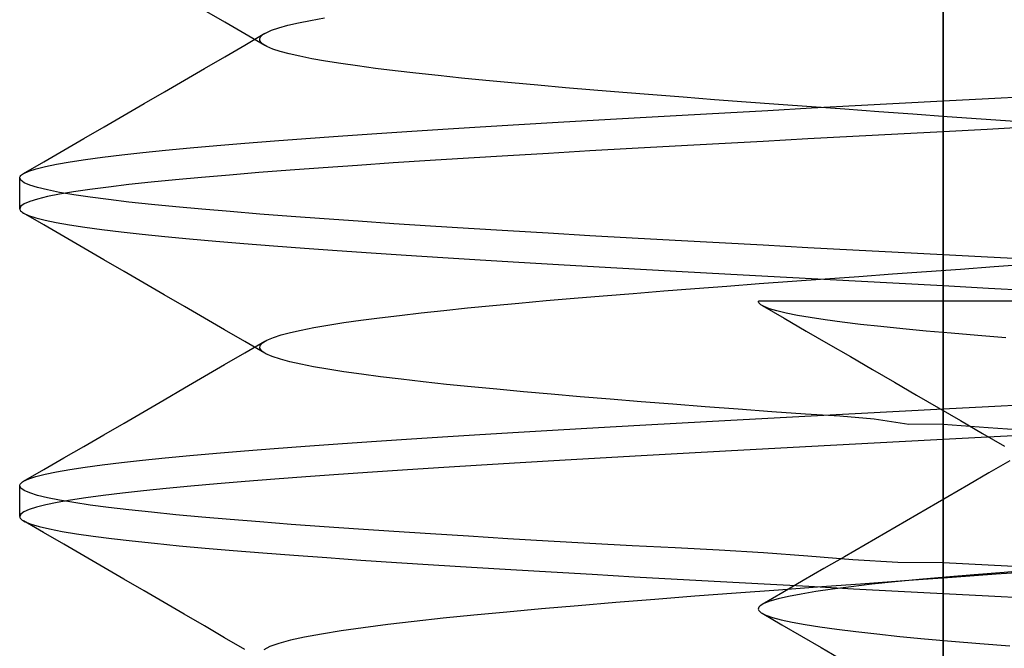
# Model space of a CAD drawing. Header units: millimetres. Extents: x 0 to 93, y -1.2 to 50.
# Tile 90 of 140: x 82.9 to 84.5, y 6.2 to 7.3. Entities that reach past the tile are written whole.
import ezdxf

# ---------------------------------------------------------------- set-up
doc = ezdxf.new("R2010")
doc.units = ezdxf.units.MM
doc.layers.add('MAIN-1', color=7, linetype='Continuous')
doc.layers.add('MAIN-2', color=7, linetype='Continuous')

msp = doc.modelspace()

# ---------------------------------------------------------------- linework, layer by layer
at = {"layer": 'MAIN-1'}
for p, q in [((84.4005, 8), (84.4005, 6.8)), ((84.115, 6.8), (84.1002, 6.8)), ((84.1005, 6.7985), (84.1002, 6.8)), ((84.1012, 6.797), (84.1005, 6.7985)), ((84.1025, 6.7956), (84.1012, 6.797)), ((84.1379, 6.8), (84.115, 6.8)), ((84.1687, 6.8), (84.1379, 6.8)), ((84.2068, 6.8), (84.1687, 6.8)), ((84.2515, 6.8), (84.2068, 6.8)), ((84.302, 6.8), (84.2515, 6.8)), ((84.358, 6.8), (84.302, 6.8)), ((84.4196, 6.8), (84.358, 6.8)), ((84.4882, 6.8), (84.4196, 6.8)), ((84.5652, 6.8), (84.4882, 6.8)), ((84.1043, 6.7941), (84.1025, 6.7956)), ((84.1066, 6.7927), (84.1043, 6.7941)), ((84.1065, 6.7927), (84.1423, 6.772)), ((84.1094, 6.7912), (84.1066, 6.7927)), ((84.1423, 6.772), (84.1781, 6.7512)), ((84.1781, 6.7512), (84.2138, 6.7305)), ((84.2138, 6.7305), (84.2496, 6.7097)), ((84.2496, 6.7097), (84.2854, 6.6889)), ((84.2854, 6.6889), (84.3212, 6.6681)), ((84.3212, 6.6681), (84.357, 6.6473)), ((84.357, 6.6473), (84.3928, 6.6265)), ((84.3928, 6.6265), (84.4285, 6.6058)), ((84.4005, 6.6221), (84.4005, 6.4779)), ((84.4285, 6.6058), (84.4643, 6.585)), ((84.4643, 6.585), (84.5001, 6.5642)), ((84.5084, 6.5406), (84.4748, 6.5211)), ((84.4748, 6.5211), (84.4413, 6.5016)), ((84.4413, 6.5016), (84.4078, 6.4821)), ((84.4078, 6.4821), (84.3743, 6.4626)), ((84.3743, 6.4626), (84.3407, 6.4431)), ((84.3407, 6.4431), (84.3071, 6.4236)), ((84.3071, 6.4236), (84.2736, 6.4042)), ((84.2736, 6.4042), (84.24, 6.3847)), ((84.24, 6.3847), (84.2066, 6.3653)), ((84.2066, 6.3653), (84.1731, 6.3459)), ((84.4047, 6.3516), (84.3616, 6.3477)), ((84.4507, 6.3555), (84.4047, 6.3516)), ((84.4993, 6.3593), (84.4507, 6.3555)), ((84.5506, 6.3632), (84.4993, 6.3593)), ((84.1731, 6.3459), (84.1397, 6.3265)), ((84.2509, 6.3359), (84.2205, 6.332)), ((84.2847, 6.3399), (84.2509, 6.3359)), ((84.3216, 6.3438), (84.2847, 6.3399)), ((84.3616, 6.3477), (84.3216, 6.3438)), ((84.1397, 6.3265), (84.1062, 6.3071)), ((84.1493, 6.3202), (84.1324, 6.3163)), ((84.1696, 6.3241), (84.1493, 6.3202)), ((84.1933, 6.328), (84.1696, 6.3241)), ((84.2205, 6.332), (84.1933, 6.328)), ((84.1003, 6.3011), (84.1001, 6.2993)), ((84.1012, 6.303), (84.1003, 6.3011)), ((84.1029, 6.3048), (84.1012, 6.303)), ((84.1092, 6.3086), (84.1029, 6.3048)), ((84.119, 6.3125), (84.1092, 6.3086)), ((84.1324, 6.3163), (84.119, 6.3125)), ((84.1001, 6.2993), (84.1008, 6.2974)), ((84.1008, 6.2974), (84.1024, 6.2956)), ((84.1024, 6.2956), (84.1047, 6.2937)), ((84.1063, 6.2928), (84.1382, 6.2743)), ((84.1382, 6.2743), (84.17, 6.2558)), ((84.17, 6.2558), (84.2024, 6.237)), ((84.2024, 6.237), (84.2298, 6.2211))]:
    msp.add_line(p, q, dxfattribs=at)
at = {"layer": 'MAIN-2'}
for p, q in [((84.4005, 9), (84.4005, 2.1245)), ((84.4005, 0), (84.4005, 9)), ((84.4005, 0.8), (84.4005, 8)), ((83.2334, 7.2532), (83.2007, 7.2721)), ((83.2661, 7.2342), (83.2334, 7.2532)), ((83.3213, 7.2439), (83.3358, 7.2479)), ((83.3358, 7.2479), (83.3531, 7.2519)), ((83.3531, 7.2519), (83.373, 7.2559)), ((83.373, 7.2559), (83.3954, 7.2599)), ((83.2661, 7.2158), (83.2988, 7.2349)), ((83.2988, 7.2151), (83.2661, 7.2342)), ((83.2905, 7.2266), (83.2922, 7.2297)), ((83.2922, 7.2297), (83.2956, 7.2328)), ((83.2956, 7.2328), (83.3006, 7.2359)), ((83.3006, 7.2359), (83.3096, 7.2399)), ((83.3096, 7.2399), (83.3213, 7.2439)), ((83.2334, 7.1968), (83.2661, 7.2158)), ((83.2905, 7.2235), (83.2905, 7.2266)), ((83.2921, 7.2204), (83.2905, 7.2235)), ((83.2954, 7.2173), (83.2921, 7.2204)), ((83.302, 7.2134), (83.2954, 7.2173)), ((83.3114, 7.2094), (83.302, 7.2134)), ((83.2007, 7.1778), (83.2334, 7.1968)), ((83.3234, 7.2055), (83.3114, 7.2094)), ((83.3381, 7.2016), (83.3234, 7.2055)), ((83.3553, 7.1976), (83.3381, 7.2016)), ((83.3751, 7.1937), (83.3553, 7.1976)), ((83.3973, 7.1897), (83.3751, 7.1937)), ((83.4221, 7.1858), (83.3973, 7.1897)), ((83.4491, 7.1819), (83.4221, 7.1858)), ((83.4785, 7.178), (83.4491, 7.1819)), ((83.168, 7.1589), (83.2007, 7.1778)), ((83.5102, 7.174), (83.4785, 7.178)), ((83.544, 7.1701), (83.5102, 7.174)), ((83.5799, 7.1662), (83.544, 7.1701)), ((83.6178, 7.1622), (83.5799, 7.1662)), ((83.1354, 7.1399), (83.168, 7.1589)), ((83.6575, 7.1583), (83.6178, 7.1622)), ((83.699, 7.1544), (83.6575, 7.1583)), ((83.7422, 7.1505), (83.699, 7.1544)), ((83.7868, 7.1466), (83.7422, 7.1505)), ((83.1027, 7.1209), (83.1354, 7.1399)), ((83.8329, 7.1427), (83.7868, 7.1466)), ((83.8802, 7.1388), (83.8329, 7.1427)), ((83.9287, 7.1349), (83.8802, 7.1388)), ((83.9782, 7.131), (83.9287, 7.1349)), ((84.4739, 7.1289), (84.5472, 7.1328)), ((83.07, 7.102), (83.1027, 7.1209)), ((84.0288, 7.1271), (83.9782, 7.131)), ((84.0804, 7.1232), (84.0288, 7.1271)), ((84.133, 7.1194), (84.0804, 7.1232)), ((84.1866, 7.1155), (84.133, 7.1194)), ((84.1864, 7.1136), (84.2575, 7.1174)), ((84.2575, 7.1174), (84.3289, 7.1212)), ((84.3289, 7.1212), (84.4005, 7.125)), ((84.4005, 7.125), (84.4739, 7.1289)), ((84.4005, 7.125), (84.4005, 7.075)), ((83.0374, 7.083), (83.07, 7.102)), ((83.9081, 7.0983), (83.9764, 7.1021)), ((83.9764, 7.1021), (84.0457, 7.1059)), ((84.0457, 7.1059), (84.1157, 7.1097)), ((84.1157, 7.1097), (84.1864, 7.1136)), ((84.2409, 7.1115), (84.1866, 7.1155)), ((84.2959, 7.1075), (84.2409, 7.1115)), ((84.3512, 7.1035), (84.2959, 7.1075)), ((84.4066, 7.0995), (84.3512, 7.1035)), ((83.6484, 7.0832), (83.7109, 7.0869)), ((83.7109, 7.0869), (83.7752, 7.0907)), ((83.7752, 7.0907), (83.841, 7.0945)), ((83.841, 7.0945), (83.9081, 7.0983)), ((84.4621, 7.0956), (84.4066, 7.0995)), ((84.5174, 7.0916), (84.4621, 7.0956)), ((83.0048, 7.0641), (83.0374, 7.083)), ((83.4177, 7.0681), (83.4724, 7.0719)), ((83.4724, 7.0719), (83.5291, 7.0756)), ((83.5291, 7.0756), (83.5877, 7.0794)), ((83.5877, 7.0794), (83.6484, 7.0832)), ((84.3269, 7.0711), (84.2535, 7.0672)), ((84.4005, 7.075), (84.3269, 7.0711)), ((84.472, 7.0788), (84.4005, 7.075)), ((84.5434, 7.0827), (84.472, 7.0788)), ((82.9721, 7.0451), (83.0048, 7.0641)), ((83.1776, 7.0491), (83.2205, 7.0529)), ((83.2205, 7.0529), (83.2662, 7.0567)), ((83.2662, 7.0567), (83.3145, 7.0605)), ((83.3145, 7.0605), (83.365, 7.0643)), ((83.365, 7.0643), (83.4177, 7.0681)), ((84.036, 7.0555), (83.965, 7.0516)), ((84.1079, 7.0594), (84.036, 7.0555)), ((84.1804, 7.0633), (84.1079, 7.0594)), ((84.2535, 7.0672), (84.1804, 7.0633)), ((82.9395, 7.0262), (82.9721, 7.0451)), ((83.0351, 7.0339), (83.0662, 7.0377)), ((83.0662, 7.0377), (83.1004, 7.0415)), ((83.1004, 7.0415), (83.1375, 7.0453)), ((83.1375, 7.0453), (83.1776, 7.0491)), ((83.7592, 7.0399), (83.6934, 7.036)), ((83.8265, 7.0438), (83.7592, 7.0399)), ((83.8951, 7.0477), (83.8265, 7.0438)), ((83.965, 7.0516), (83.8951, 7.0477)), ((82.9069, 7.0073), (82.9395, 7.0262)), ((82.9422, 7.0188), (82.9605, 7.0225)), ((82.9605, 7.0225), (82.9822, 7.0263)), ((82.9822, 7.0263), (83.0071, 7.0301)), ((83.0071, 7.0301), (83.0351, 7.0339)), ((83.507, 7.0243), (83.4489, 7.0203)), ((83.5672, 7.0282), (83.507, 7.0243)), ((83.6294, 7.0321), (83.5672, 7.0282)), ((83.6934, 7.036), (83.6294, 7.0321)), ((82.9021, 7.0037), (82.9034, 7.0049)), ((82.9034, 7.0049), (82.905, 7.0061)), ((82.905, 7.0061), (82.907, 7.0074)), ((82.907, 7.0074), (82.9154, 7.0112)), ((82.9154, 7.0112), (82.9271, 7.015)), ((82.9271, 7.015), (82.9422, 7.0188)), ((83.241, 7.0047), (83.1957, 7.0008)), ((83.2891, 7.0086), (83.241, 7.0047)), ((83.3398, 7.0125), (83.2891, 7.0086)), ((83.3931, 7.0164), (83.3398, 7.0125)), ((83.4489, 7.0203), (83.3931, 7.0164)), ((82.9005, 7), (82.9007, 7.0012)), ((82.9023, 6.9961), (82.9005, 7)), ((82.9005, 6.95), (82.9005, 7)), ((82.9007, 7.0012), (82.9012, 7.0025)), ((82.9012, 7.0025), (82.9021, 7.0037)), ((82.9077, 6.9922), (82.9023, 6.9961)), ((82.9167, 6.9883), (82.9077, 6.9922)), ((83.0776, 6.9891), (83.0445, 6.9852)), ((83.1139, 6.993), (83.0776, 6.9891)), ((83.1533, 6.9969), (83.1139, 6.993)), ((83.1957, 7.0008), (83.1533, 6.9969)), ((82.9293, 6.9843), (82.9167, 6.9883)), ((82.9455, 6.9804), (82.9293, 6.9843)), ((82.9651, 6.9765), (82.9455, 6.9804)), ((82.9651, 6.9735), (82.9455, 6.9696)), ((82.9881, 6.9774), (82.9651, 6.9735)), ((82.9883, 6.9726), (82.9651, 6.9765)), ((83.0146, 6.9813), (82.9881, 6.9774)), ((83.0148, 6.9687), (82.9883, 6.9726)), ((83.0445, 6.9852), (83.0146, 6.9813)), ((82.9078, 6.9578), (82.9023, 6.9539)), ((82.9168, 6.9618), (82.9078, 6.9578)), ((82.9294, 6.9657), (82.9168, 6.9618)), ((82.9455, 6.9696), (82.9294, 6.9657)), ((83.0447, 6.9648), (83.0148, 6.9687)), ((83.0779, 6.9609), (83.0447, 6.9648)), ((83.1143, 6.957), (83.0779, 6.9609)), ((83.1538, 6.953), (83.1143, 6.957)), ((82.9023, 6.9539), (82.9005, 6.95)), ((82.9005, 6.95), (82.9006, 6.9488)), ((82.9006, 6.9488), (82.9011, 6.9476)), ((82.9011, 6.9476), (82.902, 6.9464)), ((82.902, 6.9464), (82.9032, 6.9452)), ((82.9032, 6.9452), (82.9048, 6.944)), ((82.9048, 6.944), (82.9067, 6.9428)), ((82.9067, 6.9428), (82.9149, 6.939)), ((82.9394, 6.9238), (82.9067, 6.9428)), ((83.1964, 6.9491), (83.1538, 6.953)), ((83.2421, 6.9452), (83.1964, 6.9491)), ((83.2905, 6.9413), (83.2421, 6.9452)), ((83.3415, 6.9373), (83.2905, 6.9413)), ((82.9149, 6.939), (82.9266, 6.9352)), ((82.9266, 6.9352), (82.9416, 6.9314)), ((82.9416, 6.9314), (82.9598, 6.9276)), ((82.9598, 6.9276), (82.9813, 6.9238)), ((83.3948, 6.9334), (83.3415, 6.9373)), ((83.4503, 6.9295), (83.3948, 6.9334)), ((83.5079, 6.9257), (83.4503, 6.9295)), ((83.5676, 6.9218), (83.5079, 6.9257)), ((82.972, 6.9049), (82.9394, 6.9238)), ((82.9813, 6.9238), (83.0061, 6.92)), ((83.0061, 6.92), (83.034, 6.9162)), ((83.034, 6.9162), (83.0651, 6.9124)), ((83.0651, 6.9124), (83.0993, 6.9086)), ((83.6294, 6.9179), (83.5676, 6.9218)), ((83.6932, 6.914), (83.6294, 6.9179)), ((83.759, 6.9101), (83.6932, 6.914)), ((83.8263, 6.9062), (83.759, 6.9101)), ((83.0046, 6.886), (82.972, 6.9049)), ((83.0993, 6.9086), (83.1364, 6.9048)), ((83.1364, 6.9048), (83.1764, 6.901)), ((83.1764, 6.901), (83.2192, 6.8972)), ((83.2192, 6.8972), (83.2646, 6.8934)), ((83.2646, 6.8934), (83.3126, 6.8896)), ((83.8951, 6.9023), (83.8263, 6.9062)), ((83.9652, 6.8984), (83.8951, 6.9023)), ((84.0363, 6.8945), (83.9652, 6.8984)), ((84.1082, 6.8906), (84.0363, 6.8945)), ((83.0372, 6.8671), (83.0046, 6.886)), ((83.3126, 6.8896), (83.3631, 6.8858)), ((83.3631, 6.8858), (83.4159, 6.882)), ((83.4159, 6.882), (83.4711, 6.8782)), ((83.4711, 6.8782), (83.5283, 6.8744)), ((84.1807, 6.8867), (84.1082, 6.8906)), ((84.2538, 6.8828), (84.1807, 6.8867)), ((84.3271, 6.8789), (84.2538, 6.8828)), ((84.4005, 6.875), (84.3271, 6.8789)), ((83.0699, 6.8481), (83.0372, 6.8671)), ((83.5283, 6.8744), (83.5876, 6.8706)), ((83.5876, 6.8706), (83.6486, 6.8668)), ((83.6486, 6.8668), (83.7114, 6.863)), ((83.7114, 6.863), (83.7758, 6.8592)), ((84.4721, 6.8712), (84.4005, 6.875)), ((84.4005, 6.875), (84.4005, 6.825)), ((84.5435, 6.8674), (84.4721, 6.8712)), ((83.1025, 6.8292), (83.0699, 6.8481)), ((83.7758, 6.8592), (83.8415, 6.8554)), ((83.8415, 6.8554), (83.9086, 6.8516)), ((83.9086, 6.8516), (83.9767, 6.8478)), ((83.9767, 6.8478), (84.0459, 6.844)), ((84.3182, 6.8441), (84.3732, 6.848)), ((84.3732, 6.848), (84.4283, 6.852)), ((84.4283, 6.852), (84.4833, 6.8559)), ((84.4833, 6.8559), (84.5381, 6.8599)), ((83.1352, 6.8102), (83.1025, 6.8292)), ((84.0459, 6.844), (84.1158, 6.8402)), ((84.1016, 6.8283), (84.1549, 6.8322)), ((84.1158, 6.8402), (84.1864, 6.8364)), ((84.1549, 6.8322), (84.2089, 6.8362)), ((84.1864, 6.8364), (84.2575, 6.8326)), ((84.2089, 6.8362), (84.2634, 6.8401)), ((84.2575, 6.8326), (84.3289, 6.8288)), ((84.2634, 6.8401), (84.3182, 6.8441)), ((84.3289, 6.8288), (84.4005, 6.825)), ((83.8967, 6.8125), (83.9464, 6.8165)), ((83.9464, 6.8165), (83.9972, 6.8204)), ((83.9972, 6.8204), (84.0489, 6.8244)), ((84.0489, 6.8244), (84.1016, 6.8283)), ((84.4005, 6.825), (84.4005, 6.6)), ((84.4005, 6.825), (84.4741, 6.8211)), ((84.4741, 6.8211), (84.5475, 6.8172)), ((83.1679, 6.7912), (83.1352, 6.8102)), ((83.6687, 6.7927), (83.7112, 6.7967)), ((83.7112, 6.7967), (83.7554, 6.8007)), ((83.7554, 6.8007), (83.8011, 6.8046)), ((83.8011, 6.8046), (83.8482, 6.8086)), ((83.8482, 6.8086), (83.8967, 6.8125)), ((84.4005, 6.8), (84.4005, 6.6221)), ((83.2006, 6.7722), (83.1679, 6.7912)), ((83.5176, 6.7768), (83.5524, 6.7808)), ((83.5524, 6.7808), (83.5892, 6.7848)), ((83.5892, 6.7848), (83.628, 6.7888)), ((83.628, 6.7888), (83.6687, 6.7927)), ((84.1183, 6.7876), (84.1094, 6.7912)), ((84.1183, 6.7876), (84.1094, 6.7912)), ((84.1303, 6.784), (84.1183, 6.7876)), ((84.1303, 6.784), (84.1183, 6.7876)), ((84.1454, 6.7804), (84.1303, 6.784)), ((84.1454, 6.7804), (84.1303, 6.784)), ((83.2332, 6.7532), (83.2006, 6.7722)), ((83.4012, 6.7609), (83.4268, 6.7649)), ((83.4268, 6.7649), (83.4547, 6.7689)), ((83.4547, 6.7689), (83.4851, 6.7728)), ((83.4851, 6.7728), (83.5176, 6.7768)), ((84.1635, 6.7768), (84.1454, 6.7804)), ((84.1635, 6.7768), (84.1454, 6.7804)), ((84.1846, 6.7731), (84.1635, 6.7768)), ((84.1846, 6.7731), (84.1635, 6.7768)), ((84.2088, 6.7695), (84.1846, 6.7731)), ((84.2088, 6.7695), (84.1846, 6.7731)), ((84.2361, 6.7658), (84.2088, 6.7695)), ((84.2361, 6.7658), (84.2088, 6.7695)), ((84.2662, 6.7621), (84.2361, 6.7658)), ((84.2662, 6.7621), (84.2361, 6.7658)), ((83.2659, 6.7342), (83.2332, 6.7532)), ((83.325, 6.745), (83.3401, 6.7489)), ((83.3401, 6.7489), (83.3578, 6.7529)), ((83.3578, 6.7529), (83.3782, 6.7569)), ((83.3782, 6.7569), (83.4012, 6.7609)), ((84.2991, 6.7585), (84.2662, 6.7621)), ((84.2991, 6.7585), (84.2662, 6.7621)), ((84.3347, 6.7548), (84.2991, 6.7585)), ((84.3347, 6.7548), (84.2991, 6.7585)), ((84.3728, 6.7512), (84.3347, 6.7548)), ((84.3728, 6.7512), (84.3347, 6.7548)), ((84.4135, 6.7476), (84.3728, 6.7512)), ((84.4135, 6.7476), (84.3728, 6.7512)), ((83.2986, 6.7152), (83.2659, 6.7342)), ((83.266, 6.7158), (83.2986, 6.7348)), ((83.2947, 6.7321), (83.302, 6.7365)), ((83.302, 6.7365), (83.3127, 6.741)), ((83.3127, 6.741), (83.325, 6.745)), ((84.4566, 6.7439), (84.4135, 6.7476)), ((84.4566, 6.7439), (84.4135, 6.7476)), ((84.502, 6.7403), (84.4566, 6.7439)), ((84.502, 6.7403), (84.4566, 6.7439)), ((83.2905, 6.7233), (83.2909, 6.7277)), ((83.2936, 6.7188), (83.2905, 6.7233)), ((83.2909, 6.7277), (83.2947, 6.7321)), ((83.3002, 6.7143), (83.2936, 6.7188)), ((83.2333, 6.6968), (83.266, 6.7158)), ((83.3103, 6.7099), (83.3002, 6.7143)), ((83.3239, 6.7054), (83.3103, 6.7099)), ((83.3391, 6.7013), (83.3239, 6.7054)), ((83.357, 6.6973), (83.3391, 6.7013)), ((83.2006, 6.6778), (83.2333, 6.6968)), ((83.3777, 6.6932), (83.357, 6.6973)), ((83.401, 6.6891), (83.3777, 6.6932)), ((83.4269, 6.6851), (83.401, 6.6891)), ((83.4555, 6.681), (83.4269, 6.6851)), ((83.1679, 6.6588), (83.2006, 6.6778)), ((83.4866, 6.6769), (83.4555, 6.681)), ((83.5202, 6.6729), (83.4866, 6.6769)), ((83.556, 6.6688), (83.5202, 6.6729)), ((83.5939, 6.6647), (83.556, 6.6688)), ((83.1353, 6.6398), (83.1679, 6.6588)), ((83.6337, 6.6607), (83.5939, 6.6647)), ((83.6753, 6.6566), (83.6337, 6.6607)), ((83.7187, 6.6526), (83.6753, 6.6566)), ((83.1026, 6.6208), (83.1353, 6.6398)), ((83.7639, 6.6486), (83.7187, 6.6526)), ((83.8109, 6.6446), (83.7639, 6.6486)), ((83.8596, 6.6405), (83.8109, 6.6446)), ((83.9098, 6.6364), (83.8596, 6.6405)), ((83.0699, 6.6019), (83.1026, 6.6208)), ((83.9613, 6.6323), (83.9098, 6.6364)), ((84.014, 6.6284), (83.9613, 6.6323)), ((84.0676, 6.6243), (84.014, 6.6284)), ((84.122, 6.6199), (84.0676, 6.6243)), ((84.2574, 6.6174), (84.3289, 6.6212)), ((84.3289, 6.6212), (84.4005, 6.625)), ((84.4005, 6.625), (84.4739, 6.6289)), ((84.4005, 6.625), (84.4005, 6.575)), ((84.4739, 6.6289), (84.5472, 6.6327)), ((83.9762, 6.6021), (84.0455, 6.606)), ((84.0455, 6.606), (84.1155, 6.6098)), ((84.1155, 6.6098), (84.1862, 6.6136)), ((84.177, 6.616), (84.122, 6.6199)), ((84.2326, 6.6132), (84.177, 6.616)), ((84.1862, 6.6136), (84.2574, 6.6174)), ((84.2884, 6.6083), (84.2326, 6.6132)), ((84.3444, 6.5994), (84.2884, 6.6083)), ((83.0373, 6.5829), (83.0699, 6.6019)), ((83.7105, 6.5869), (83.7748, 6.5907)), ((83.7748, 6.5907), (83.8407, 6.5945)), ((83.8407, 6.5945), (83.9079, 6.5983)), ((83.9079, 6.5983), (83.9762, 6.6021)), ((84.4005, 6.5999), (84.3444, 6.5994)), ((84.4005, 6.6), (84.4737, 6.5947)), ((84.4005, 6.6), (84.4005, 6.3749)), ((84.4737, 6.5947), (84.5468, 6.5895)), ((83.0047, 6.564), (83.0373, 6.5829)), ((83.4719, 6.5718), (83.5286, 6.5756)), ((83.5286, 6.5756), (83.5873, 6.5794)), ((83.5873, 6.5794), (83.6479, 6.5831)), ((83.6479, 6.5831), (83.7105, 6.5869)), ((84.4005, 6.575), (84.3291, 6.5713)), ((84.4721, 6.5788), (84.4005, 6.575)), ((84.5435, 6.5826), (84.4721, 6.5788)), ((82.9721, 6.5451), (83.0047, 6.564)), ((83.2655, 6.5567), (83.3137, 6.5605)), ((83.3137, 6.5605), (83.3643, 6.5643)), ((83.3643, 6.5643), (83.4171, 6.5681)), ((83.4171, 6.5681), (83.4719, 6.5718)), ((84.1166, 6.56), (84.0469, 6.5562)), ((84.187, 6.5638), (84.1166, 6.56)), ((84.2579, 6.5675), (84.187, 6.5638)), ((84.3291, 6.5713), (84.2579, 6.5675)), ((82.9395, 6.5262), (82.9721, 6.5451)), ((83.0657, 6.5377), (83.0999, 6.5415)), ((83.0999, 6.5415), (83.137, 6.5453)), ((83.137, 6.5453), (83.177, 6.5491)), ((83.177, 6.5491), (83.2199, 6.5529)), ((83.2199, 6.5529), (83.2655, 6.5567)), ((83.7774, 6.541), (83.7131, 6.5372)), ((83.843, 6.5448), (83.7774, 6.541)), ((83.9099, 6.5486), (83.843, 6.5448)), ((83.9779, 6.5524), (83.9099, 6.5486)), ((84.0469, 6.5562), (83.9779, 6.5524)), ((82.9069, 6.5073), (82.9395, 6.5262)), ((82.9602, 6.5225), (82.9818, 6.5263)), ((82.9818, 6.5263), (83.0066, 6.5301)), ((83.0066, 6.5301), (83.0346, 6.5339)), ((83.0346, 6.5339), (83.0657, 6.5377)), ((83.5304, 6.5258), (83.4733, 6.522)), ((83.5896, 6.5296), (83.5304, 6.5258)), ((83.6505, 6.5334), (83.5896, 6.5296)), ((83.7131, 6.5372), (83.6505, 6.5334)), ((82.9069, 6.5073), (82.9152, 6.5111)), ((82.9152, 6.5111), (82.9268, 6.5149)), ((82.9268, 6.5149), (82.9419, 6.5187)), ((82.9419, 6.5187), (82.9602, 6.5225)), ((83.3148, 6.5106), (83.2668, 6.5069)), ((83.3654, 6.5144), (83.3148, 6.5106)), ((83.4182, 6.5182), (83.3654, 6.5144)), ((83.4733, 6.522), (83.4182, 6.5182)), ((82.9005, 6.5), (82.9007, 6.5012)), ((82.9023, 6.4961), (82.9005, 6.5)), ((82.9005, 6.45), (82.9005, 6.5)), ((82.9007, 6.5012), (82.9012, 6.5024)), ((82.9012, 6.5024), (82.9021, 6.5036)), ((82.9021, 6.5036), (82.9034, 6.5049)), ((82.9077, 6.4922), (82.9023, 6.4961)), ((82.9034, 6.5049), (82.9049, 6.5061)), ((82.9049, 6.5061), (82.9069, 6.5073)), ((83.1386, 6.4955), (83.1015, 6.4917)), ((83.1786, 6.4993), (83.1386, 6.4955)), ((83.2214, 6.5031), (83.1786, 6.4993)), ((83.2668, 6.5069), (83.2214, 6.5031)), ((82.9167, 6.4883), (82.9077, 6.4922)), ((82.9293, 6.4843), (82.9167, 6.4883)), ((82.9454, 6.4804), (82.9293, 6.4843)), ((82.9651, 6.4765), (82.9454, 6.4804)), ((83.0079, 6.4804), (82.9829, 6.4766)), ((83.036, 6.4841), (83.0079, 6.4804)), ((83.0673, 6.4879), (83.036, 6.4841)), ((83.1015, 6.4917), (83.0673, 6.4879)), ((84.4005, 6.4779), (84.4005, 6.122)), ((82.9158, 6.4614), (82.9073, 6.4576)), ((82.9276, 6.4652), (82.9158, 6.4614)), ((82.9427, 6.469), (82.9276, 6.4652)), ((82.9612, 6.4728), (82.9427, 6.469)), ((82.9829, 6.4766), (82.9612, 6.4728)), ((82.9883, 6.4726), (82.9651, 6.4765)), ((83.0148, 6.4687), (82.9883, 6.4726)), ((83.0447, 6.4648), (83.0148, 6.4687)), ((83.0779, 6.4609), (83.0447, 6.4648)), ((83.1143, 6.4569), (83.0779, 6.4609)), ((82.9022, 6.4538), (82.9005, 6.45)), ((82.9005, 6.45), (82.9007, 6.4486)), ((82.9007, 6.4486), (82.9014, 6.4472)), ((82.9014, 6.4472), (82.9027, 6.4457)), ((82.9073, 6.4576), (82.9022, 6.4538)), ((82.9027, 6.4457), (82.9044, 6.4443)), ((83.1539, 6.453), (83.1143, 6.4569)), ((83.1965, 6.4491), (83.1539, 6.453)), ((83.2421, 6.4452), (83.1965, 6.4491)), ((83.2905, 6.4412), (83.2421, 6.4452)), ((82.9044, 6.4443), (82.9066, 6.4428)), ((82.9066, 6.4428), (82.9093, 6.4414)), ((82.9393, 6.4238), (82.9067, 6.4428)), ((82.9093, 6.4414), (82.919, 6.4375)), ((82.919, 6.4375), (82.9323, 6.4336)), ((82.9323, 6.4336), (82.949, 6.4298)), ((82.949, 6.4298), (82.9692, 6.4259)), ((83.3415, 6.4373), (83.2905, 6.4412)), ((83.3949, 6.4334), (83.3415, 6.4373)), ((83.4505, 6.4295), (83.3949, 6.4334)), ((83.5081, 6.4257), (83.4505, 6.4295)), ((82.9719, 6.4049), (82.9393, 6.4238)), ((82.9692, 6.4259), (82.9927, 6.422)), ((82.9927, 6.422), (83.0196, 6.4181)), ((83.0196, 6.4181), (83.0497, 6.4142)), ((83.0497, 6.4142), (83.0831, 6.4104)), ((83.5677, 6.4219), (83.5081, 6.4257)), ((83.6294, 6.418), (83.5677, 6.4219)), ((83.6932, 6.4139), (83.6294, 6.418)), ((83.7589, 6.4099), (83.6932, 6.4139)), ((83.0045, 6.386), (82.9719, 6.4049)), ((83.0831, 6.4104), (83.1196, 6.4065)), ((83.1196, 6.4065), (83.1592, 6.4026)), ((83.1592, 6.4026), (83.2017, 6.3987)), ((83.2017, 6.3987), (83.2471, 6.3948)), ((83.8264, 6.406), (83.7589, 6.4099)), ((83.8953, 6.4023), (83.8264, 6.406)), ((83.9653, 6.399), (83.8953, 6.4023)), ((84.0364, 6.3955), (83.9653, 6.399)), ((83.0371, 6.3671), (83.0045, 6.386)), ((83.2471, 6.3948), (83.2952, 6.391)), ((83.2952, 6.391), (83.3459, 6.3871)), ((83.3459, 6.3871), (83.3991, 6.3832)), ((83.3991, 6.3832), (83.4546, 6.3793)), ((84.1083, 6.3912), (84.0364, 6.3955)), ((84.1808, 6.3855), (84.1083, 6.3912)), ((84.2537, 6.3795), (84.1808, 6.3855)), ((83.0698, 6.3482), (83.0371, 6.3671)), ((83.4546, 6.3793), (83.5125, 6.3755)), ((83.5125, 6.3755), (83.5724, 6.3716)), ((83.5724, 6.3716), (83.6343, 6.3677)), ((83.6343, 6.3677), (83.6981, 6.3638)), ((84.327, 6.3752), (84.2537, 6.3795)), ((84.4005, 6.3749), (84.327, 6.3752)), ((84.4733, 6.3711), (84.4005, 6.3749)), ((84.4005, 6.3749), (84.4005, 6.325)), ((84.5461, 6.3672), (84.4733, 6.3711)), ((83.6981, 6.3638), (83.7635, 6.36)), ((83.7635, 6.36), (83.8304, 6.3561)), ((83.8304, 6.3561), (83.8987, 6.3522)), ((83.8987, 6.3522), (83.9681, 6.3483)), ((84.4152, 6.3511), (84.3445, 6.346)), ((84.4047, 6.3516), (84.3616, 6.3477)), ((84.4507, 6.3555), (84.4047, 6.3516)), ((84.4862, 6.3561), (84.4152, 6.3511)), ((84.4993, 6.3593), (84.4507, 6.3555)), ((84.5573, 6.3613), (84.4862, 6.3561)), ((84.5506, 6.3632), (84.4993, 6.3593)), ((83.1025, 6.3292), (83.0698, 6.3482)), ((83.9681, 6.3483), (84.0386, 6.3444)), ((84.0386, 6.3444), (84.1099, 6.3406)), ((84.1099, 6.3406), (84.182, 6.3367)), ((84.2031, 6.3358), (84.1331, 6.3306)), ((84.182, 6.3367), (84.2545, 6.3328)), ((84.2737, 6.3409), (84.2031, 6.3358)), ((84.2509, 6.3359), (84.2205, 6.332)), ((84.2847, 6.3399), (84.2509, 6.3359)), ((84.3445, 6.346), (84.2737, 6.3409)), ((84.3216, 6.3438), (84.2847, 6.3399)), ((84.3616, 6.3477), (84.3216, 6.3438)), ((83.1351, 6.3102), (83.1025, 6.3292)), ((83.997, 6.3204), (83.9318, 6.3153)), ((84.0642, 6.3255), (83.997, 6.3204)), ((84.1331, 6.3306), (84.0642, 6.3255)), ((84.1493, 6.3202), (84.1324, 6.3163)), ((84.1696, 6.3241), (84.1493, 6.3202)), ((84.1933, 6.328), (84.1696, 6.3241)), ((84.2205, 6.332), (84.1933, 6.328)), ((84.2545, 6.3328), (84.3274, 6.3289)), ((84.3274, 6.3289), (84.4005, 6.325)), ((84.4005, 6.325), (84.4741, 6.3211)), ((84.4741, 6.3211), (84.5475, 6.3172)), ((83.1678, 6.2912), (83.1351, 6.3102)), ((83.8073, 6.3051), (83.7481, 6.3)), ((83.8686, 6.3102), (83.8073, 6.3051)), ((83.9318, 6.3153), (83.8686, 6.3102)), ((84.1092, 6.3086), (84.1029, 6.3048)), ((84.119, 6.3125), (84.1092, 6.3086)), ((84.1324, 6.3163), (84.119, 6.3125)), ((83.2005, 6.2722), (83.1678, 6.2912)), ((83.638, 6.2898), (83.588, 6.2847)), ((83.6915, 6.2949), (83.638, 6.2898)), ((83.7481, 6.3), (83.6915, 6.2949)), ((84.1047, 6.2937), (84.1122, 6.2899)), ((84.1047, 6.2937), (84.1122, 6.2899)), ((84.1122, 6.2899), (84.1232, 6.286)), ((84.1122, 6.2899), (84.1232, 6.286)), ((84.1232, 6.286), (84.1375, 6.2821)), ((84.1232, 6.286), (84.1375, 6.2821)), ((83.2332, 6.2532), (83.2005, 6.2722)), ((83.4585, 6.2694), (83.4226, 6.2642)), ((83.4983, 6.2745), (83.4585, 6.2694)), ((83.5414, 6.2796), (83.4983, 6.2745)), ((83.588, 6.2847), (83.5414, 6.2796)), ((84.1375, 6.2821), (84.1552, 6.2782)), ((84.1375, 6.2821), (84.1552, 6.2782)), ((84.1552, 6.2782), (84.176, 6.2744)), ((84.1552, 6.2782), (84.176, 6.2744)), ((84.176, 6.2744), (84.2002, 6.2706)), ((84.176, 6.2744), (84.2002, 6.2706)), ((84.2002, 6.2706), (84.2276, 6.2668)), ((84.2002, 6.2706), (84.2276, 6.2668)), ((83.2659, 6.2342), (83.2332, 6.2532)), ((83.3632, 6.254), (83.3401, 6.2489)), ((83.3907, 6.2591), (83.3632, 6.254)), ((83.4226, 6.2642), (83.3907, 6.2591)), ((84.2276, 6.2668), (84.2585, 6.263)), ((84.2276, 6.2668), (84.2585, 6.263)), ((84.2585, 6.263), (84.2925, 6.2592)), ((84.2585, 6.263), (84.2925, 6.2592)), ((84.2925, 6.2592), (84.3299, 6.2553)), ((84.2925, 6.2592), (84.3299, 6.2553)), ((84.3299, 6.2553), (84.3703, 6.2515)), ((84.3299, 6.2553), (84.3703, 6.2515)), ((83.3068, 6.2387), (83.2968, 6.2336)), ((83.3213, 6.2439), (83.3068, 6.2387)), ((83.3401, 6.2489), (83.3213, 6.2439)), ((84.3703, 6.2515), (84.4138, 6.2476)), ((84.3703, 6.2515), (84.4138, 6.2476)), ((84.4138, 6.2476), (84.46, 6.2437)), ((84.4138, 6.2476), (84.46, 6.2437)), ((84.46, 6.2437), (84.5088, 6.2398)), ((84.46, 6.2437), (84.5088, 6.2398))]:
    msp.add_line(p, q, dxfattribs=at)

doc.saveas('drawing.dxf')
